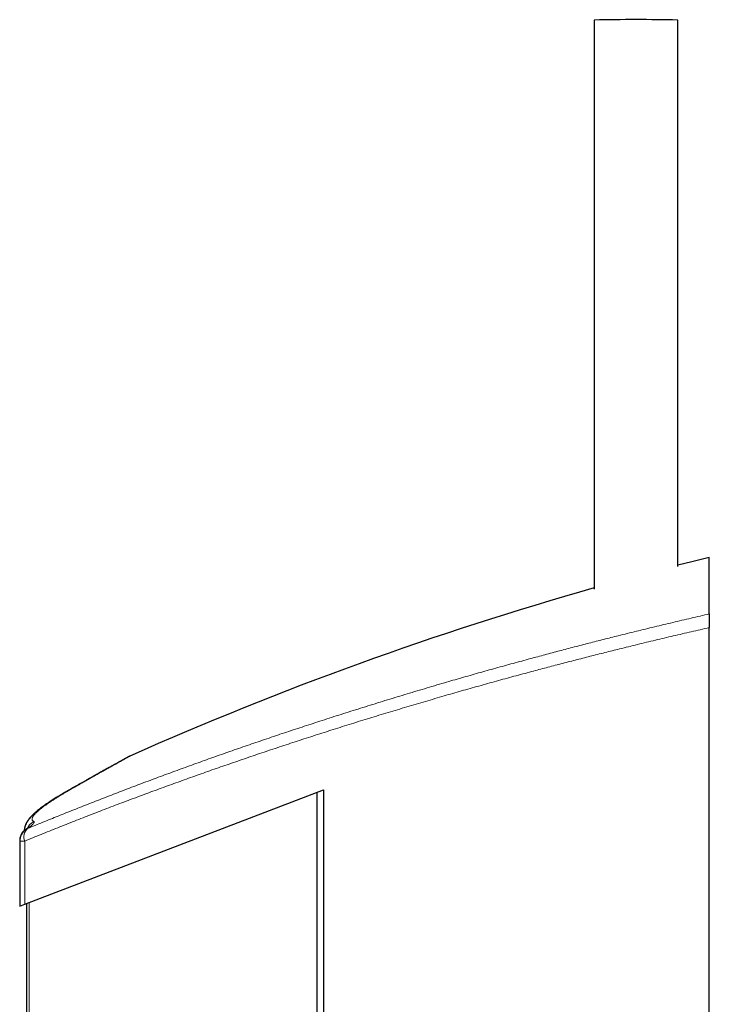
# Model space of a CAD drawing. Header units: millimetres. Extents: x 8 to 1010, y 12 to 2700.
# Tile 53 of 68: x 122 to 221, y 2559 to 2700. Entities that reach past the tile are written whole.
import ezdxf

# ---------------------------------------------------------------- set-up
doc = ezdxf.new("R2010")
doc.units = ezdxf.units.MM

msp = doc.modelspace()

# ---------------------------------------------------------------- linework, layer by layer
at = {"color": 7, "linetype": 'Continuous', "lineweight": 30}
for p, q in [((204.8, 2699.89), (204.8, 2618.2)), ((216.8, 2621.45), (216.8, 2699.89)), ((221.33, 2614.67), (221.33, 2622.78)), ((221.33, 2498.23), (221.33, 2612.7)), ((138.13, 2594.27), (138.13, 2594.27)), ((123.02, 2572.99), (165.92, 2589.42)), ((165.02, 1787.48), (165.02, 2589.08)), ((165.92, 2589.42), (165.92, 2478.33)), ((122.3, 2582.12), (122.3, 2582.07)), ((122.3, 2582.07), (122.3, 2572.71)), ((122.3, 2572.71), (123.02, 2572.99)), ((123.3, 2573.1), (123.3, 1784.84))]:
    msp.add_line(p, q, dxfattribs=at)
at = {"color": 8, "linetype": 'Continuous', "lineweight": 0}
for p, q in [((123.02, 2572.99), (123.02, 2582.07)), ((123.66, 1785.16), (123.66, 2573.23))]:
    msp.add_line(p, q, dxfattribs=at)
at = {"color": 7, "linetype": 'Continuous', "lineweight": 30, "flags": 128}
msp.add_lwpolyline([(221.33, 2622.78), (218.82, 2622.15), (216.8, 2621.64)], dxfattribs=at)
at = {"color": 8, "linetype": 'Continuous', "lineweight": 0, "flags": 128}
for points in [[(129.59, 2589.48), (129.68, 2589.55), (129.81, 2589.63)], [(129.81, 2589.6), (129.81, 2589.6), (129.95, 2589.67)], [(123.02, 2582.07), (122.9, 2582.07), (122.79, 2582.07), (122.69, 2582.07), (122.6, 2582.07), (122.52, 2582.07), (122.45, 2582.07), (122.39, 2582.07), (122.35, 2582.07), (122.32, 2582.07), (122.3, 2582.07), (122.3, 2582.07)]]:
    msp.add_lwpolyline(points, dxfattribs=at)
at = {"color": 7, "linetype": 'Continuous', "lineweight": 30}
for centre, radius, start, end in [((210.8, 2391.93), 308.03, 88.8839, 91.1161), ((341.21, 2137.36), 500, 105.8325, 113.9636), ((124.3, 2582.07), 2, 126.0092, 180), ((124.3, 2582.12), 2, 132.4153, 180)]:
    msp.add_arc(centre, radius, start, end, dxfattribs=at)
at = {"color": 8, "linetype": 'Continuous', "lineweight": 0}
for centre, radius, start, end in [((125.21, 2583.06), 2.01, 116.0265, 155.723), ((124.13, 2582.36), 1.71, 133.8086, 152.1639), ((124.51, 2582.67), 1.61, 132.3004, 201.9913), ((124.11, 2582.33), 1.68, 113.9582, 126.0046)]:
    msp.add_arc(centre, radius, start, end, dxfattribs=at)
for points, knots in [([(123.43, 2583.86), (124.16, 2584.16), (125.61, 2584.76), (127.82, 2585.66), (130.06, 2586.55), (132.32, 2587.45), (134.61, 2588.34), (136.92, 2589.23), (139.25, 2590.12), (141.61, 2591), (143.99, 2591.88), (146.39, 2592.75), (148.82, 2593.63), (151.26, 2594.49), (153.73, 2595.36), (156.22, 2596.21), (158.73, 2597.07), (161.26, 2597.91), (163.81, 2598.75), (166.44, 2599.61), (169.14, 2600.47), (171.93, 2601.35), (174.75, 2602.22), (177.58, 2603.08), (180.43, 2603.94), (183.15, 2604.74), (185.74, 2605.49), (188.19, 2606.19), (190.66, 2606.88), (193.14, 2607.57), (195.5, 2608.21), (197.73, 2608.81), (199.82, 2609.37), (201.93, 2609.92), (204.03, 2610.47), (206.14, 2611), (208.41, 2611.58), (210.85, 2612.18), (213.46, 2612.82), (216.07, 2613.44), (218.7, 2614.06), (220.45, 2614.47), (221.33, 2614.67)], [0, 0, 0, 0, 0.026254, 0.052512, 0.078773, 0.105034, 0.131293, 0.157547, 0.183801, 0.21006, 0.236322, 0.262583, 0.288842, 0.315096, 0.341351, 0.36761, 0.393872, 0.420135, 0.446394, 0.472649, 0.500737, 0.528832, 0.55693, 0.585028, 0.613122, 0.641211, 0.664994, 0.688781, 0.712568, 0.736354, 0.760137, 0.780009, 0.799882, 0.819754, 0.839524, 0.859295, 0.879066, 0.903251, 0.927439, 0.951628, 0.975815, 1, 1, 1, 1]), ([(221.33, 2612.7), (220.46, 2612.5), (218.74, 2612.11), (216.15, 2611.51), (213.58, 2610.9), (211.01, 2610.28), (208.59, 2609.68), (206.33, 2609.12), (204.2, 2608.58), (202.09, 2608.04), (199.99, 2607.5), (197.9, 2606.95), (195.66, 2606.35), (193.27, 2605.71), (190.75, 2605.02), (188.23, 2604.32), (185.73, 2603.61), (183.17, 2602.88), (180.55, 2602.11), (177.87, 2601.32), (175.2, 2600.52), (172.56, 2599.71), (169.93, 2598.9), (167.32, 2598.07), (164.73, 2597.25), (162.16, 2596.41), (159.6, 2595.57), (157.07, 2594.73), (154.56, 2593.87), (152.07, 2593.02), (149.6, 2592.16), (147.15, 2591.29), (144.73, 2590.42), (142.33, 2589.55), (139.95, 2588.67), (137.53, 2587.77), (135.09, 2586.84), (132.62, 2585.89), (130.17, 2584.94), (127.76, 2583.98), (125.37, 2583.03), (123.8, 2582.39), (123.02, 2582.07)], [0, 0, 0, 0, 0.023712, 0.047428, 0.071144, 0.09486, 0.118572, 0.138387, 0.158202, 0.178016, 0.197725, 0.217434, 0.237143, 0.26126, 0.285379, 0.3095, 0.33362, 0.357737, 0.384023, 0.410314, 0.436608, 0.462902, 0.489193, 0.515479, 0.541764, 0.568055, 0.594348, 0.620641, 0.646931, 0.673216, 0.699501, 0.725791, 0.752083, 0.778375, 0.804665, 0.83095, 0.85912, 0.887296, 0.915475, 0.943654, 0.97183, 1, 1, 1, 1]), ([(138.13, 2594.27), (138.13, 2594.27), (138.14, 2594.27), (138.1, 2594.24), (138.03, 2594.21), (137.94, 2594.16), (137.85, 2594.11), (137.74, 2594.04), (137.58, 2593.96), (137.38, 2593.84), (137.1, 2593.69), (136.77, 2593.51), (136.4, 2593.3), (135.99, 2593.07), (135.6, 2592.85), (135.24, 2592.65), (134.94, 2592.48), (134.62, 2592.3), (134.22, 2592.08), (133.74, 2591.81), (133.16, 2591.48), (132.54, 2591.14), (131.96, 2590.81), (131.42, 2590.51), (130.95, 2590.24), (130.46, 2589.96), (130.12, 2589.77), (129.95, 2589.67)], [0, 0, 0, 0, 0.033664, 0.080851, 0.128039, 0.16016, 0.192281, 0.22443, 0.256579, 0.307288, 0.358005, 0.408714, 0.459671, 0.510635, 0.561592, 0.592036, 0.62248, 0.652947, 0.683414, 0.73045, 0.777486, 0.824606, 0.871726, 0.903782, 0.935837, 0.967919, 1, 1, 1, 1]), ([(129.95, 2589.67), (129.76, 2589.57), (129.38, 2589.35), (128.85, 2589.04), (128.35, 2588.74), (127.87, 2588.45), (127.41, 2588.16), (126.99, 2587.89), (126.59, 2587.62), (126.21, 2587.36), (125.86, 2587.11), (125.54, 2586.87), (125.24, 2586.64), (124.98, 2586.42), (124.77, 2586.23), (124.59, 2586.06), (124.45, 2585.9), (124.33, 2585.76), (124.23, 2585.62), (124.16, 2585.5), (124.11, 2585.37), (124.08, 2585.25), (124.08, 2585.13), (124.13, 2585.03), (124.21, 2584.94), (124.29, 2584.89), (124.33, 2584.87)], [0, 0, 0, 0, 0.041486, 0.08298, 0.124475, 0.16596, 0.207725, 0.249498, 0.291272, 0.333036, 0.376721, 0.420423, 0.464129, 0.50783, 0.551515, 0.588211, 0.624911, 0.661607, 0.697741, 0.733878, 0.770012, 0.815997, 0.862001, 0.908012, 0.954016, 1, 1, 1, 1]), ([(124.33, 2584.87), (124.35, 2584.85), (124.39, 2584.83), (124.39, 2584.76), (124.35, 2584.67), (124.27, 2584.56), (124.14, 2584.43), (123.99, 2584.29), (123.84, 2584.17), (123.72, 2584.08), (123.58, 2583.97), (123.48, 2583.9), (123.43, 2583.86)], [0, 0, 0, 0, 0.120015, 0.240131, 0.360148, 0.483867, 0.607692, 0.731416, 0.798438, 0.86546, 0.93273, 1, 1, 1, 1])]:
    msp.add_open_spline(points, degree=3, knots=knots, dxfattribs=at)
at = {"color": 7, "linetype": 'Continuous', "lineweight": 30}
for points, knots in [([(221.33, 2614.67), (221.33, 2614.66), (221.33, 2614.63), (221.33, 2614.57), (221.33, 2614.48), (221.33, 2614.37), (221.33, 2614.24), (221.33, 2614.1), (221.33, 2613.93), (221.33, 2613.75), (221.33, 2613.56), (221.33, 2613.36), (221.33, 2613.14), (221.33, 2612.92), (221.33, 2612.78), (221.33, 2612.7)], [0, 0, 0, 0, 0.076637, 0.153514, 0.230143, 0.306809, 0.383722, 0.460389, 0.5366, 0.613051, 0.689271, 0.766508, 0.843982, 0.921231, 1, 1, 1, 1]), ([(137.94, 2594.17), (137.94, 2594.17), (137.94, 2594.17), (137.94, 2594.17), (137.93, 2594.16), (137.9, 2594.14), (137.87, 2594.12), (137.82, 2594.1), (137.76, 2594.07), (137.69, 2594.03), (137.61, 2593.98), (137.52, 2593.93), (137.42, 2593.88), (137.31, 2593.81), (137.18, 2593.75), (137.05, 2593.67), (136.91, 2593.59), (136.76, 2593.51), (136.6, 2593.42), (136.42, 2593.32), (136.24, 2593.22), (136.05, 2593.11), (135.84, 2593), (135.63, 2592.88), (135.41, 2592.75), (135.17, 2592.62), (134.93, 2592.49), (134.68, 2592.35), (134.42, 2592.2), (134.14, 2592.05), (133.86, 2591.89), (133.57, 2591.72), (133.26, 2591.55), (132.95, 2591.38), (132.63, 2591.2), (132.3, 2591.01), (131.95, 2590.82), (131.6, 2590.62), (131.24, 2590.41), (130.87, 2590.2), (130.49, 2589.99), (130.13, 2589.79), (129.9, 2589.66), (129.8, 2589.6)], [0, 0, 0, 0, 0.003291, 0.01672, 0.033958, 0.054581, 0.077518, 0.10175, 0.12665, 0.151902, 0.177355, 0.202934, 0.228552, 0.254085, 0.279689, 0.305346, 0.331043, 0.35677, 0.38252, 0.408286, 0.43406, 0.45984, 0.485765, 0.511639, 0.537515, 0.563396, 0.589284, 0.615184, 0.641098, 0.667032, 0.69299, 0.718975, 0.744992, 0.771046, 0.797142, 0.823282, 0.849474, 0.87572, 0.902027, 0.928398, 0.954637, 0.980873, 1, 1, 1, 1]), ([(138.13, 2594.27), (138.13, 2594.26), (138.11, 2594.26), (138.1, 2594.25), (138.08, 2594.24), (138.06, 2594.23), (138.05, 2594.22), (138.03, 2594.22), (138.02, 2594.21), (138.01, 2594.2), (137.99, 2594.19), (137.97, 2594.18), (137.93, 2594.16), (137.89, 2594.14), (137.83, 2594.11), (137.76, 2594.07), (137.69, 2594.03), (137.6, 2593.98), (137.51, 2593.93), (137.4, 2593.87), (137.29, 2593.81), (137.16, 2593.74), (137.02, 2593.66), (136.88, 2593.58), (136.72, 2593.5), (136.55, 2593.41), (136.38, 2593.31), (136.19, 2593.2), (135.99, 2593.09), (135.79, 2592.98), (135.57, 2592.86), (135.35, 2592.73), (135.11, 2592.6), (134.86, 2592.47), (134.6, 2592.32), (134.34, 2592.17), (134.06, 2592.02), (133.78, 2591.86), (133.48, 2591.69), (133.17, 2591.52), (132.86, 2591.35), (132.53, 2591.16), (132.2, 2590.98), (131.85, 2590.78), (131.5, 2590.58), (131.13, 2590.38), (130.76, 2590.16), (130.37, 2589.95), (130.06, 2589.77), (129.86, 2589.66), (129.81, 2589.63)], [0, 0, 0, 0, 0.000733, 0.002286, 0.004138, 0.006432, 0.009365, 0.013224, 0.018462, 0.025852, 0.036931, 0.055918, 0.081709, 0.106629, 0.133045, 0.158675, 0.183977, 0.209121, 0.234183, 0.259201, 0.284199, 0.309193, 0.334192, 0.359205, 0.384241, 0.409306, 0.434407, 0.459549, 0.48448, 0.509454, 0.53448, 0.559549, 0.584651, 0.609778, 0.634918, 0.660064, 0.685203, 0.71033, 0.735522, 0.76075, 0.785997, 0.811268, 0.836568, 0.861899, 0.887268, 0.912679, 0.938135, 0.963519, 0.988947, 1, 1, 1, 1]), ([(129.81, 2589.63), (129.78, 2589.61), (129.63, 2589.53), (129.36, 2589.37), (129.01, 2589.17), (128.66, 2588.97), (128.33, 2588.77), (128.01, 2588.57), (127.7, 2588.39), (127.4, 2588.2), (127.11, 2588.02), (126.82, 2587.83), (126.55, 2587.65), (126.28, 2587.48), (126.03, 2587.3), (125.78, 2587.13), (125.54, 2586.96), (125.31, 2586.79), (125.09, 2586.62), (124.87, 2586.45), (124.67, 2586.28), (124.46, 2586.1), (124.26, 2585.92), (124.07, 2585.73), (123.89, 2585.55), (123.74, 2585.37), (123.61, 2585.21), (123.5, 2585.07), (123.41, 2584.93), (123.32, 2584.79), (123.25, 2584.66), (123.19, 2584.52), (123.13, 2584.39), (123.08, 2584.25), (123.04, 2584.11), (123, 2583.97), (122.98, 2583.82), (122.96, 2583.68), (122.95, 2583.58), (122.95, 2583.54)], [0, 0, 0, 0, 0.0070557, 0.0386872, 0.070342, 0.1020025, 0.1336506, 0.1652719, 0.1968573, 0.2277975, 0.2596478, 0.2915534, 0.3235439, 0.3556522, 0.3879171, 0.4203851, 0.4531123, 0.4861683, 0.51964, 0.5536378, 0.5883586, 0.6241258, 0.6609686, 0.6990887, 0.7383479, 0.7707884, 0.7992067, 0.8241485, 0.8463196, 0.8662836, 0.8844735, 0.9012233, 0.9191494, 0.9339494, 0.9480281, 0.9615014, 0.9758693, 0.9896772, 1, 1, 1, 1]), ([(129.81, 2589.6), (129.71, 2589.55), (129.5, 2589.43), (129.17, 2589.24), (128.82, 2589.03), (128.48, 2588.83), (128.16, 2588.64), (127.84, 2588.44), (127.53, 2588.25), (127.24, 2588.07), (126.95, 2587.89), (126.67, 2587.7), (126.4, 2587.53), (126.14, 2587.35), (125.89, 2587.18), (125.65, 2587), (125.41, 2586.83), (125.19, 2586.66), (124.97, 2586.49), (124.76, 2586.32), (124.55, 2586.15), (124.35, 2585.97), (124.16, 2585.78), (123.97, 2585.6), (123.81, 2585.42), (123.67, 2585.25), (123.55, 2585.1), (123.45, 2584.96), (123.36, 2584.82), (123.29, 2584.68), (123.22, 2584.55), (123.16, 2584.41), (123.11, 2584.28), (123.06, 2584.15), (123.02, 2584.01), (122.99, 2583.87), (122.97, 2583.72), (122.96, 2583.6), (122.95, 2583.54), (122.95, 2583.54)], [0, 0, 0, 0, 0.0237731, 0.0555206, 0.0872819, 0.1190482, 0.1508128, 0.1825711, 0.2143346, 0.2459939, 0.277757, 0.3097055, 0.3418481, 0.3741998, 0.4067837, 0.4396338, 0.4727991, 0.5063491, 0.5403824, 0.5750376, 0.6094968, 0.6460005, 0.6836673, 0.7225807, 0.7570035, 0.7874089, 0.8141172, 0.83784, 0.8591871, 0.878633, 0.8965441, 0.9132064, 0.928572, 0.9432209, 0.9571748, 0.9705668, 0.9848508, 0.9986171, 1, 1, 1, 1]), ([(123.64, 2584.09), (123.64, 2584.09), (123.64, 2584.09), (123.63, 2584.09), (123.62, 2584.07), (123.59, 2584.05), (123.56, 2584.02), (123.52, 2583.99), (123.46, 2583.94), (123.4, 2583.89), (123.32, 2583.83), (123.23, 2583.77), (123.17, 2583.72), (123.13, 2583.69), (123.12, 2583.68)], [0, 0, 0, 0, 0.022199, 0.0972, 0.17739, 0.262858, 0.35356, 0.449311, 0.549797, 0.654596, 0.763204, 0.875112, 0.986268, 1, 1, 1, 1])]:
    msp.add_open_spline(points, degree=3, knots=knots, dxfattribs=at)

doc.saveas('drawing.dxf')
